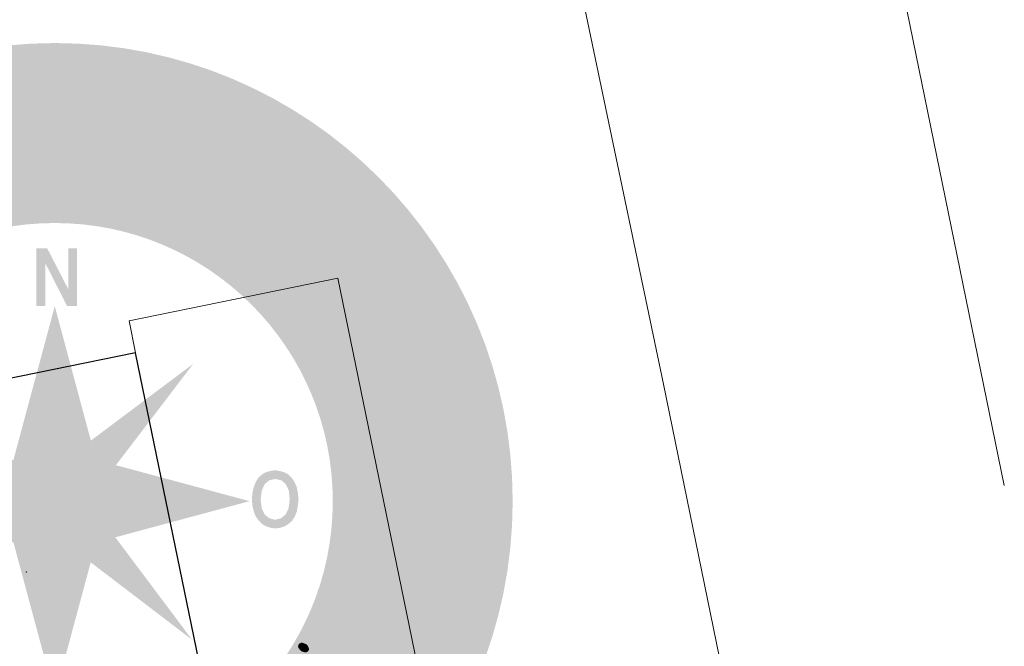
# Model space of a CAD drawing. Header units: metres. Extents: x 118574 to 118781, y 483563 to 483693.
# Tile 12 of 24: x 118713.35 to 118719.82, y 483682.05 to 483686.17. Entities that reach past the tile are written whole.
import ezdxf

# ---------------------------------------------------------------- set-up
doc = ezdxf.new("R2010")
doc.units = ezdxf.units.M
doc.header["$MEASUREMENT"] = 0
for name, color, linetype, lineweight in [('Kader', 7, 'Continuous', 0), ('Level 17', 7, 'Continuous', 0), ('Level 22', 7, 'Continuous', 0)]:
    doc.layers.add(name, color=color, linetype=linetype, lineweight=lineweight)

# ---------------------------------------------------------------- blocks, each defined once
blk = doc.blocks.new('KOMPAS')
at = {"layer": 'Kader', "linetype": 'Continuous', "lineweight": 0}
h = blk.add_hatch(color=254, dxfattribs=at)
edge = h.paths.add_edge_path()
edge.add_arc((0.02, -0.01), 118.52, 0, 360)
edge = h.paths.add_edge_path(flags=16)
edge.add_arc((0.02, -0.01), 71.96, 0, 360)
for color, points in [(7, [(11.88, 98.4), (8.7, 98.68), (5.35, 116.19), (8.14, 115.87), (10.54, 100.88), (15.93, 115.05), (18.81, 114.81)]), (7, [(-11.1, 98.52), (-12.79, 111.58), (-10.27, 111.86), (-10.07, 110.29), (-9.84, 111.03), (-9.36, 111.58), (-8.66, 112.02), (-7.95, 112.25), (-6.65, 112.06), (-7.16, 109.42), (-8.14, 109.66), (-8.93, 109.34), (-9.4, 108.75), (-9.6, 107.85), (-9.6, 106.82), (-8.58, 98.88)]), (7, [(33.37, 93.29), (30.96, 94.11), (35.33, 106.63), (37.73, 105.76), (37.18, 104.15), (37.73, 104.74), (38.44, 105.05), (39.15, 105.13), (39.94, 104.97), (41.04, 104.23), (39.35, 102.1), (38.6, 102.77), (37.77, 102.89), (37.02, 102.53), (36.47, 101.83), (36, 100.92)]), (7, [(47.49, 87.07), (44.93, 88.37), (45.01, 95.22), (43.04, 94.31), (41.04, 90.22), (38.76, 91.36), (45.76, 105.64), (48.71, 105.88), (44.58, 97.54), (49.69, 99.86), (52.57, 98.44), (47.49, 96.16)]), (7, [(35.73, 80.89), (35.25, 80.93), (34.86, 81.25), (34.62, 81.76), (34.78, 82.98), (35.61, 83.96), (36.12, 84.16), (36.67, 84.04), (37.02, 83.77), (37.3, 83.26), (37.1, 82), (36.75, 81.37), (36.32, 81.01)]), (7, [(70.82, 69.25), (69.09, 71.1), (78.61, 80.23), (80.38, 78.38), (79.16, 77.2), (79.87, 77.43), (80.66, 77.43), (81.33, 77.16), (82, 76.68), (82.63, 75.5), (80.23, 74.4), (79.87, 75.31), (79.08, 75.78), (78.34, 75.78), (77.51, 75.46), (76.68, 74.84)]), (7, [(51.46, 53.31), (49.46, 54.89), (54.57, 61.14), (55.16, 62.09), (55.36, 62.99), (55.08, 63.82), (54.49, 64.57), (53.67, 65.04), (52.68, 65.12), (51.78, 64.84), (50.95, 64.13), (45.88, 57.92), (43.91, 59.53), (52.25, 69.68), (54.22, 68.07), (53.08, 66.69), (54.02, 66.97), (54.93, 66.93), (55.83, 66.53), (56.78, 65.98), (57.8, 64.72), (58.19, 63.19), (57.92, 61.58), (56.85, 59.96)]), (1, [(-4.76, 50.44), (-4.76, 65.39), (-1.93, 65.39), (3.54, 54.77), (3.54, 65.39), (5.78, 65.39), (5.78, 50.44), (3.23, 50.44), (-2.44, 61.58), (-2.44, 50.44)]), (7, [(58.66, 46.7), (57.09, 47.33), (55.52, 48.75), (54.45, 50.2), (53.75, 52.25), (56.11, 53.16), (56.66, 51.62), (57.64, 50.17), (58.98, 49.22), (59.65, 49.22), (60.24, 49.54), (60.51, 49.97), (60.59, 50.48), (60.4, 51.62), (59.88, 53), (59.37, 54.49), (59.14, 56.34), (59.33, 57.25), (60, 58.07), (60.67, 58.59), (61.5, 58.82), (62.99, 58.78), (64.53, 58.07), (65.86, 56.93), (66.97, 55.2), (67.48, 53.71), (65.04, 52.57), (64.68, 53.98), (63.82, 55.4), (63.31, 55.83), (62.83, 56.22), (62.17, 56.34), (61.69, 56.19), (61.5, 55.44), (61.77, 54.49), (62.28, 53.27), (62.83, 51.94), (63.07, 50.87), (63.11, 49.81), (62.76, 48.75), (62.05, 47.77), (61.22, 47.14), (60.4, 46.74)]), (7, [(90.97, 40.72), (89.63, 42.93), (96.59, 46.98), (97.5, 47.69), (97.93, 48.47), (98.05, 49.34), (97.66, 50.17), (97.1, 50.91), (96.24, 51.39), (95.33, 51.42), (94.23, 51.03), (87.31, 46.98), (86.01, 49.14), (97.42, 55.83), (98.68, 53.63), (97.14, 52.68), (98.09, 52.64), (98.95, 52.25), (99.7, 51.62), (100.33, 50.76), (100.84, 49.18), (100.76, 47.69), (99.82, 46.27), (98.36, 45.01)]), (7, [(63.31, 38.28), (62.8, 39.07), (62.32, 39.74), (61.81, 40.96), (61.85, 42.22), (62.56, 43.48), (63.94, 44.7), (69.21, 48.4), (68.42, 49.54), (70.47, 50.99), (71.29, 49.81), (73.26, 51.23), (75.9, 49.97), (72.75, 47.77), (74.13, 45.84), (72.04, 44.38), (70.66, 46.27), (66.14, 43.12), (65.12, 42.34), (64.64, 41.67), (64.61, 41.12), (64.92, 40.45), (65.31, 40.01), (65.86, 39.58)]), (7, [(96.24, 23.96), (95.33, 27.03), (110.05, 36.95), (110.88, 34.19), (97.97, 26.13), (113.16, 26.72), (114.02, 23.96)]), (7, [(77.55, -2.68), (77.35, -0.43), (78.97, -0.31), (78.22, 0.08), (77.75, 0.75), (77.35, 1.53), (77.16, 2.52), (77.35, 3.9), (78.1, 5.04), (79.4, 5.86), (80.97, 6.22), (88.65, 6.69), (88.72, 4.45), (81.64, 4.01), (80.66, 3.78), (79.99, 3.34), (79.6, 2.68), (79.44, 1.89), (79.67, 1.02), (80.19, 0.35), (80.93, -0.04), (81.92, -0.16), (89, 0.28), (89.12, -1.89)]), (7, [(112.1, -0.79), (109.58, -0.04), (109.81, 0.87), (109.62, 1.69), (109.03, 2.24), (108.16, 2.52), (107.14, 2.6), (99.11, 2.09), (98.95, 4.64), (112.1, 5.43), (112.21, 2.87), (110.6, 2.75), (111.31, 2.52), (111.9, 2.01), (112.21, 1.3), (112.41, 0.55)]), (7, [(111.27, -14.64), (98.64, -9.32), (98.99, -6.49), (112.53, -4.37), (112.21, -7.08), (102.14, -8.34), (111.62, -12)]), (7, [(78.81, -41), (68.5, -35.61), (69.48, -33.68), (70.86, -34.39), (70.47, -33.64), (70.35, -32.81), (70.47, -31.95), (70.78, -31.08), (71.73, -29.86), (72.95, -29.31), (74.4, -29.23), (75.98, -29.86), (82.7, -33.29), (81.68, -35.29), (75.39, -32.07), (74.44, -31.71), (73.65, -31.79), (72.99, -32.11), (72.44, -32.74), (72.16, -33.6), (72.32, -34.43), (72.71, -35.14), (73.54, -35.73), (79.87, -38.99)]), (7, [(64.8, -39.15), (63.82, -38.83), (63.11, -38.01), (62.99, -37.5), (63.19, -36.98), (63.54, -36.75), (63.98, -36.59), (65.04, -36.98), (65.47, -37.34), (65.71, -37.85), (65.83, -38.32), (65.71, -38.72), (65.31, -39.07)])]:
    blk.add_hatch(color=color, dxfattribs=at).paths.add_polyline_path(points)
h = blk.add_hatch(color=7, dxfattribs=at)
h.paths.add_polyline_path([(24.83, 96.08), (23.69, 96.24), (22.51, 96.63), (21.52, 97.18), (20.74, 97.93), (20.14, 98.8), (19.67, 101.04), (19.99, 103.83), (20.97, 106.63), (21.68, 107.69), (22.51, 108.52), (23.41, 109.14), (24.51, 109.54), (25.65, 109.62), (26.79, 109.5), (27.86, 109.14), (28.8, 108.59), (29.51, 107.85), (30.1, 106.98), (30.53, 105.88), (30.65, 104.66), (30.61, 103.28), (30.3, 101.67), (30.14, 100.76), (30.02, 100.41), (29.98, 100.06), (22.15, 101.83), (22.15, 100.72), (22.54, 99.78), (23.37, 99.07), (24.35, 98.68), (25.54, 98.68), (26.52, 99.03), (27.82, 97.18), (26.87, 96.55), (25.93, 96.2)])
h.paths.add_polyline_path([(28.05, 103.09), (22.7, 104.34), (23.21, 105.56), (24.04, 106.47), (25.06, 107.02), (26.2, 106.98), (27.15, 106.51), (27.82, 105.64), (28.13, 104.42)], flags=16)
h = blk.add_hatch(color=7, dxfattribs=at)
h.paths.add_polyline_path([(55.44, 82.63), (54.38, 82.94), (53.43, 83.45), (52.45, 84.2), (51.7, 85.1), (51.19, 86.05), (51.03, 87.03), (51.27, 89.31), (52.53, 91.87), (54.38, 94.08), (55.44, 94.82), (56.5, 95.33), (57.6, 95.65), (58.7, 95.61), (59.84, 95.33), (60.95, 94.78), (61.81, 94.08), (62.44, 93.25), (62.87, 92.34), (63.15, 91.32), (63.15, 90.18), (62.87, 88.92), (62.32, 87.62), (61.54, 86.28), (61.02, 85.5), (60.83, 85.18), (60.63, 84.87), (53.86, 89.28), (53.51, 88.17), (53.59, 87.15), (54.1, 86.25), (54.93, 85.5), (55.95, 85.07), (57.09, 85.14), (57.6, 82.9), (56.5, 82.63)])
h.paths.add_polyline_path([(59.88, 88.37), (55.2, 91.36), (56.15, 92.34), (57.25, 92.93), (58.39, 93.05), (59.49, 92.66), (60.28, 91.95), (60.55, 90.89), (60.4, 89.63)], flags=16)
h = blk.add_hatch(color=7, dxfattribs=at)
h.paths.add_polyline_path([(8.34, 73.81), (5.78, 73.85), (5.78, 75.07), (4.68, 74.25), (3.78, 73.93), (2.71, 73.89), (1.1, 74.17), (-0.2, 75.07), (-1.1, 76.49), (-1.42, 78.38), (-1.06, 80.26), (-0.16, 81.68), (1.38, 82.55), (3.27, 82.74), (4.88, 82.47), (5.86, 81.72), (5.67, 83.18), (5.23, 83.96), (4.45, 84.4), (3.34, 84.51), (2.09, 84.24), (1.18, 83.73), (0.04, 85.62), (0.75, 86.25), (1.61, 86.64), (3.7, 86.99), (5.63, 86.68), (7.12, 85.77), (8.11, 84.2), (8.34, 82.31)])
h.paths.add_polyline_path([(3.46, 76.37), (2.6, 76.53), (1.85, 76.92), (1.3, 77.51), (1.14, 78.3), (1.3, 79.12), (1.85, 79.75), (2.68, 80.07), (3.78, 80.26), (4.45, 80.11), (5.11, 79.87), (5.63, 79.52), (5.82, 79.08), (5.82, 77.59), (5.51, 77.08), (4.96, 76.72), (4.17, 76.49)], flags=16)
h = blk.add_hatch(color=7, dxfattribs=at)
h.paths.add_polyline_path([(66.42, 74.95), (65.35, 75.07), (64.41, 75.46), (63.46, 76.09), (62.52, 77), (61.89, 77.9), (61.54, 78.85), (61.5, 79.99), (62.05, 82.19), (63.58, 84.55), (65.71, 86.56), (66.77, 87.19), (67.91, 87.62), (69.01, 87.7), (70.15, 87.58), (71.22, 87.15), (72.16, 86.48), (73.03, 85.77), (73.58, 84.87), (73.85, 83.85), (74.01, 82.74), (73.85, 81.68), (73.46, 80.42), (72.79, 79.2), (71.84, 77.94), (71.22, 77.2), (71.02, 76.92), (70.78, 76.68), (64.61, 81.76), (64.09, 80.82), (64.09, 79.75), (64.45, 78.81), (65.16, 78.02), (66.14, 77.39), (67.28, 77.39), (67.56, 75.07)])
h.paths.add_polyline_path([(70.47, 80.26), (66.18, 83.77), (67.24, 84.59), (68.38, 85.1), (69.56, 85.1), (70.59, 84.51), (71.22, 83.73), (71.37, 82.63), (71.1, 81.37)], flags=16)
h = blk.add_hatch(color=7, dxfattribs=at)
h.paths.add_polyline_path([(-9.29, 73.3), (-10.9, 73.38), (-12.35, 74.13), (-13.34, 75.35), (-13.97, 77.2), (-13.93, 79.12), (-13.1, 80.66), (-11.76, 81.68), (-9.92, 82.19), (-8.3, 82.15), (-7.28, 81.56), (-7.59, 82.9), (-8.18, 83.65), (-9.01, 83.92), (-10.11, 83.88), (-11.29, 83.45), (-12.16, 82.86), (-13.57, 84.59), (-12.91, 85.3), (-12.16, 85.81), (-10.07, 86.48), (-8.18, 86.4), (-6.53, 85.66), (-5.35, 84.24), (-4.76, 82.39), (-3.7, 74.01), (-6.22, 73.69), (-6.37, 74.95), (-7.36, 73.93), (-8.22, 73.54)])
h.paths.add_polyline_path([(-9.76, 75.94), (-10.51, 76.25), (-11.13, 76.72), (-11.45, 77.43), (-11.41, 78.34), (-11.02, 79.08), (-10.15, 79.44), (-9.01, 79.75), (-8.42, 79.75), (-7.71, 79.56), (-7.16, 79.32), (-6.89, 78.85), (-6.73, 77.43), (-6.89, 76.88), (-7.44, 76.49), (-8.18, 76.09), (-8.85, 75.94)], flags=16)
h = blk.add_hatch(color=7, dxfattribs=at)
h.paths.add_polyline_path([(25.73, 69.44), (23.29, 70.15), (23.69, 71.61), (22.54, 70.9), (21.72, 70.74), (20.7, 70.9), (19.67, 71.33), (18.89, 71.92), (18.26, 72.71), (17.78, 73.65), (17.35, 75.86), (17.67, 78.38), (18.81, 80.86), (20.38, 82.63), (21.25, 83.26), (22.19, 83.65), (23.21, 83.77), (24.16, 83.65), (25.89, 82.86), (26.64, 81.72), (27.82, 85.85), (30.57, 86.21)])
h.paths.add_polyline_path([(22.51, 73.14), (21.68, 73.26), (20.62, 73.89), (20.03, 74.87), (19.87, 76.17), (20.14, 77.71), (20.77, 79.44), (21.68, 80.62), (22.66, 81.13), (23.92, 81.01), (24.71, 80.62), (25.26, 79.91), (25.65, 78.3), (24.59, 74.64), (24.04, 73.81), (23.29, 73.38)], flags=16)
h = blk.add_hatch(color=7, dxfattribs=at)
h.paths.add_polyline_path([(39.58, 62.87), (38.6, 63.15), (37.57, 63.58), (36.51, 64.37), (35.73, 65.16), (35.25, 66.14), (35.02, 67.16), (35.25, 69.44), (36.43, 72), (38.28, 74.25), (39.31, 75.07), (40.37, 75.62), (41.47, 75.9), (42.57, 75.94), (43.71, 75.66), (44.78, 75.11), (45.68, 74.44), (46.35, 73.65), (46.86, 72.75), (47.1, 71.73), (47.1, 70.55), (46.9, 69.29), (46.35, 67.95), (45.56, 66.53), (45.09, 65.75), (44.93, 65.43), (44.78, 65.12), (37.81, 69.41), (37.5, 68.34), (37.65, 67.32), (38.17, 66.42), (38.95, 65.75), (40.09, 65.23), (41.16, 65.39), (41.78, 63.15), (40.6, 62.87)])
h.paths.add_polyline_path([(43.91, 68.7), (39.15, 71.57), (40.13, 72.55), (41.16, 73.18), (42.34, 73.38), (43.4, 72.95), (44.19, 72.16), (44.5, 71.14), (44.38, 69.92)], flags=16)
h = blk.add_hatch(color=7, dxfattribs=at)
h.paths.add_polyline_path([(85.89, 53.63), (84.75, 53.79), (83.77, 54.18), (82.9, 54.77), (82.19, 55.6), (81.48, 56.7), (81.01, 57.72), (80.93, 58.78), (81.09, 59.84), (82.19, 61.89), (84.16, 63.82), (86.72, 65.31), (87.94, 65.67), (89.16, 65.75), (90.26, 65.63), (91.32, 65.23), (92.23, 64.61), (93.05, 63.66), (93.68, 62.8), (94, 61.77), (94.04, 60.75), (93.96, 59.69), (93.56, 58.62), (92.86, 57.52), (91.91, 56.5), (90.77, 55.44), (89.9, 54.85), (89.63, 54.65), (89.39, 54.49), (84.47, 60.95), (83.81, 60.04), (83.57, 59.02), (83.73, 58), (84.2, 57.09), (85.07, 56.22), (86.13, 55.91)])
h.paths.add_polyline_path([(89.9, 58.07), (86.6, 62.48), (87.74, 63.07), (89, 63.27), (90.14, 62.91), (91.01, 62.21), (91.52, 61.26), (91.36, 60.12), (90.81, 59.02)], flags=16)
h = blk.add_hatch(color=7, dxfattribs=at)
h.paths.add_polyline_path([(104.38, 7.79), (102.97, 15.82), (101.94, 15.38), (101.28, 14.56), (100.96, 13.5), (101.04, 12.51), (101.39, 11.41), (102.18, 10.62), (100.88, 8.7), (99.98, 9.36), (99.23, 10.15), (98.76, 11.1), (98.48, 12.16), (98.29, 13.46), (98.48, 14.56), (98.84, 15.5), (99.39, 16.37), (101.28, 17.74), (103.95, 18.57), (106.9, 18.65), (108.2, 18.41), (109.3, 17.98), (110.25, 17.39), (110.99, 16.56), (111.51, 15.54), (111.86, 14.4), (111.94, 13.3), (111.82, 12.28), (111.43, 11.25), (110.84, 10.47), (109.97, 9.64), (108.91, 9.01), (107.57, 8.46), (106, 8.11), (105.05, 7.99), (104.7, 7.91)])
h.paths.add_polyline_path([(106.47, 10.82), (105.52, 16.25), (106.82, 16.25), (108, 15.82), (108.91, 15.07), (109.34, 14.05), (109.3, 12.91), (108.71, 11.92), (107.73, 11.21)], flags=16)
h = blk.add_hatch(color=1, dxfattribs=at)
h.paths.add_polyline_path([(57.09, -7.08), (55.87, -6.89), (54.77, -6.53), (53.75, -5.98), (52.84, -5.08), (52.05, -4.01), (51.54, -2.75), (51.19, -1.18), (51.03, 0.47), (51.19, 2.12), (51.5, 3.62), (52.01, 4.88), (52.68, 5.98), (53.59, 6.85), (54.57, 7.44), (55.79, 7.79), (56.97, 7.99), (58.27, 7.79), (59.49, 7.44), (60.51, 6.89), (61.38, 6.02), (62.09, 4.96), (62.64, 3.7), (62.95, 2.12), (63.11, 0.47), (62.95, -1.18), (62.68, -2.71), (62.13, -4.01), (61.46, -5.08), (60.55, -5.9), (59.49, -6.53), (58.35, -6.89)])
h.paths.add_polyline_path([(57.09, -4.84), (55.6, -4.45), (54.38, -3.5), (53.59, -1.89), (53.31, 0.43), (53.59, 2.75), (54.38, 4.41), (55.56, 5.39), (57.09, 5.74), (58.66, 5.39), (59.81, 4.41), (60.59, 2.75), (60.83, 0.43), (60.55, -1.89), (59.73, -3.5), (58.55, -4.45)], flags=16)
h = blk.add_hatch(color=7, dxfattribs=at)
h.paths.add_polyline_path([(82, -14.79), (79.44, -14.2), (78.46, -13.65), (77.59, -13.06), (77.04, -12.35), (76.53, -11.45), (76.25, -10.43), (76.25, -9.36), (76.49, -8.46), (76.84, -7.55), (77.35, -6.89), (78.1, -6.26), (79.01, -5.74), (80.07, -5.43), (81.29, -5.35), (82.7, -5.39), (83.57, -5.43), (83.85, -5.47), (84.16, -5.51), (83.53, -12.59), (84.47, -12.47), (85.3, -11.96), (85.77, -11.17), (86.01, -10.27), (85.89, -9.21), (85.46, -8.46), (86.95, -7.08), (87.66, -7.87), (88.02, -8.66), (88.21, -9.56), (88.21, -10.58), (88.02, -11.72), (87.66, -12.59), (87.11, -13.38), (86.4, -13.93), (84.47, -14.64)])
h.paths.add_polyline_path([(81.29, -12.39), (80.15, -12.08), (79.24, -11.49), (78.65, -10.66), (78.46, -9.64), (78.81, -8.77), (79.52, -8.07), (80.54, -7.67), (81.68, -7.55)], flags=16)
h = blk.add_hatch(color=7, dxfattribs=at)
h.paths.add_polyline_path([(81.29, -26.68), (79.01, -26.36), (76.96, -25.57), (75.39, -24.28), (74.87, -23.49), (74.52, -22.66), (74.36, -21.8), (74.44, -20.89), (74.72, -20.07), (75.03, -19.48), (75.9, -18.77), (74.91, -18.57), (75.46, -16.37), (84.91, -18.53), (87.31, -19.28), (89.08, -20.58), (89.71, -21.33), (90.22, -22.19), (90.53, -23.17), (90.53, -24.2), (88.21, -23.96), (88.02, -22.86), (87.5, -21.95), (86.6, -21.33), (85.3, -20.89), (85.62, -21.29), (85.85, -21.8), (85.89, -22.47), (85.77, -23.45), (85.46, -24.47), (84.87, -25.26), (84.2, -25.85), (83.37, -26.28)])
h.paths.add_polyline_path([(81.09, -24.39), (79.56, -24.2), (78.1, -23.76), (77.16, -23.06), (76.72, -22.11), (76.72, -20.89), (77.04, -20.3), (77.47, -19.87), (78.22, -19.55), (79.24, -19.55), (82.19, -20.18), (83.02, -20.54), (83.49, -21.09), (83.73, -21.88), (83.61, -22.78), (83.22, -23.76), (82.31, -24.24)], flags=16)
h = blk.add_hatch(color=7, dxfattribs=at)
h.paths.add_polyline_path([(104.9, -26.75), (102.22, -26.48), (99.7, -25.5), (97.93, -24), (97.34, -23.1), (97.03, -22.07), (96.91, -20.97), (97.14, -19.75), (97.54, -18.65), (98.09, -17.74), (98.84, -16.96), (99.74, -16.41), (102.02, -15.9), (104.74, -16.17), (107.18, -17.15), (108.99, -18.77), (109.58, -19.67), (109.97, -20.66), (110.05, -21.8), (109.97, -22.9), (109.54, -24), (108.91, -24.91), (108.08, -25.65), (107.14, -26.2)])
h.paths.add_polyline_path([(104.58, -24.24), (102.85, -24.04), (101.12, -23.45), (100.06, -22.66), (99.58, -21.6), (99.62, -20.38), (100.13, -19.24), (101.08, -18.61), (102.38, -18.41), (104.15, -18.65), (105.72, -19.24), (106.82, -20.07), (107.49, -21.09), (107.45, -22.31), (106.86, -23.45), (105.96, -24.12)], flags=16)
h = blk.add_hatch(color=7, dxfattribs=at)
h.paths.add_polyline_path([(101.24, -39.86), (99.82, -39.58), (98.29, -39.11), (97.42, -38.76), (97.1, -38.72), (96.79, -38.48), (99.62, -30.96), (98.48, -30.85), (97.54, -31.16), (96.75, -31.87), (96.16, -32.74), (95.96, -33.92), (96.24, -34.98), (94.23, -36), (93.68, -34.98), (93.49, -33.92), (93.56, -32.85), (93.84, -31.79), (94.39, -30.65), (95.1, -29.75), (95.89, -29.08), (96.87, -28.64), (99.15, -28.45), (101.87, -29.08), (104.5, -30.45), (105.41, -31.28), (106.15, -32.22), (106.63, -33.29), (106.86, -34.35), (106.82, -35.53), (106.55, -36.63), (106.08, -37.65), (105.41, -38.48), (104.58, -39.11), (103.6, -39.58), (102.5, -39.86)])
h.paths.add_polyline_path([(101.39, -37.3), (100.06, -37.02), (102.02, -31.91), (103.12, -32.54), (103.95, -33.48), (104.31, -34.58), (104.15, -35.77), (103.6, -36.59), (102.57, -37.14)], flags=16)
at = {"layer": 'Kader', "color": 7, "linetype": 'Continuous', "lineweight": 13}
blk.add_point((-7.32, -18.37), dxfattribs=at)
at = {"layer": 'Kader', "color": 7, "linetype": 'Continuous', "lineweight": 0}
for points in [[(13.18, 88.72), (10.94, 73.06), (15.97, 89.9), (13.46, 72.71)], [(33.6, 80.3), (28.25, 68.23), (35.96, 79.24), (30.61, 67.16)], [(0.02, -0.01), (0.02, 50.42), (-10.72, 10.51)], [(0.02, -0.01), (50.44, -0.01), (10.54, 10.73)], [(10.54, -10.75), (35.56, -35.86), (15.7, -9.36)]]:
    blk.add_solid(points, dxfattribs=at)
at = {"layer": 'Kader', "color": 254, "linetype": 'Continuous', "lineweight": 0, "extrusion": (0, 0, -1)}
for points in [[(-0.02, -0.01), (-0.02, 50.42), (-10.75, 10.51)], [(-0.02, -0.01), (-50.44, -0.01), (-10.54, -10.75)]]:
    blk.add_solid(points, dxfattribs=at)
at = {"layer": 'Kader', "color": 7, "linetype": 'Continuous', "lineweight": 0, "extrusion": (0, 0, -1)}
for points in [[(-10.75, 10.51), (-35.87, 35.53), (-9.37, 15.67)], [(-0.02, -0.01), (50.41, -0.01), (10.51, -10.75)], [(-0.02, -0.01), (-0.02, -50.43), (-10.75, -10.53)]]:
    blk.add_solid(points, dxfattribs=at)
at = {"layer": 'Kader', "color": 254, "linetype": 'Continuous', "lineweight": 0}
for points in [[(10.63, 10.63), (35.87, 35.53), (15.78, 9.2)], [(0.02, -0.01), (-50.41, -0.01), (-10.51, 10.73)], [(0.02, -0.01), (0.02, -50.43), (-10.72, -10.53)], [(10.66, -10.63), (35.56, -35.86), (9.23, -15.77)]]:
    blk.add_solid(points, dxfattribs=at)

msp = doc.modelspace()

# ---------------------------------------------------------------- linework, layer by layer
at = {"layer": 'Kader', "color": 7, "linetype": 'Continuous', "lineweight": 30, "flags": 128}
for points in [[(118714.109, 483683.978), (118688.849, 483678.828), (118688.354, 483681.238), (118690.872, 483681.774), (118690.444, 483683.83), (118687.931, 483683.295), (118686.343, 483691.005)], [(118719.824, 483656.2318), (118714.109, 483683.978)]]:
    msp.add_lwpolyline(points, dxfattribs=at)
at = {"layer": 'Level 17', "color": 7, "linetype": 'Continuous', "lineweight": 0, "flags": 128}
for points in [[(118716.0299, 483691.1948), (118716.276, 483690.013), (118717.581, 483683.774), (118719.032, 483676.693), (118719.824, 483672.8277)], [(118718.315, 483690.477), (118719.824, 483683.1072)]]:
    msp.add_lwpolyline(points, dxfattribs=at)
at = {"layer": 'Level 22', "color": 7, "linetype": 'Continuous', "lineweight": 0, "flags": 128}
msp.add_lwpolyline([(118719.824, 483663.119), (118717.149, 483676.145), (118715.44, 483684.47), (118714.067, 483684.19), (118714.109, 483683.978)], dxfattribs=at)

# ---------------------------------------------------------------- block references
at = {"layer": 'Kader', "color": 254, "linetype": 'Continuous', "lineweight": 0, "xscale": 0.02541583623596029, "yscale": 0.02541583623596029, "zscale": 0.02541583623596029}
msp.add_blockref('KOMPAS', (118713.577, 483683.004), dxfattribs=at)

doc.saveas('drawing.dxf')
